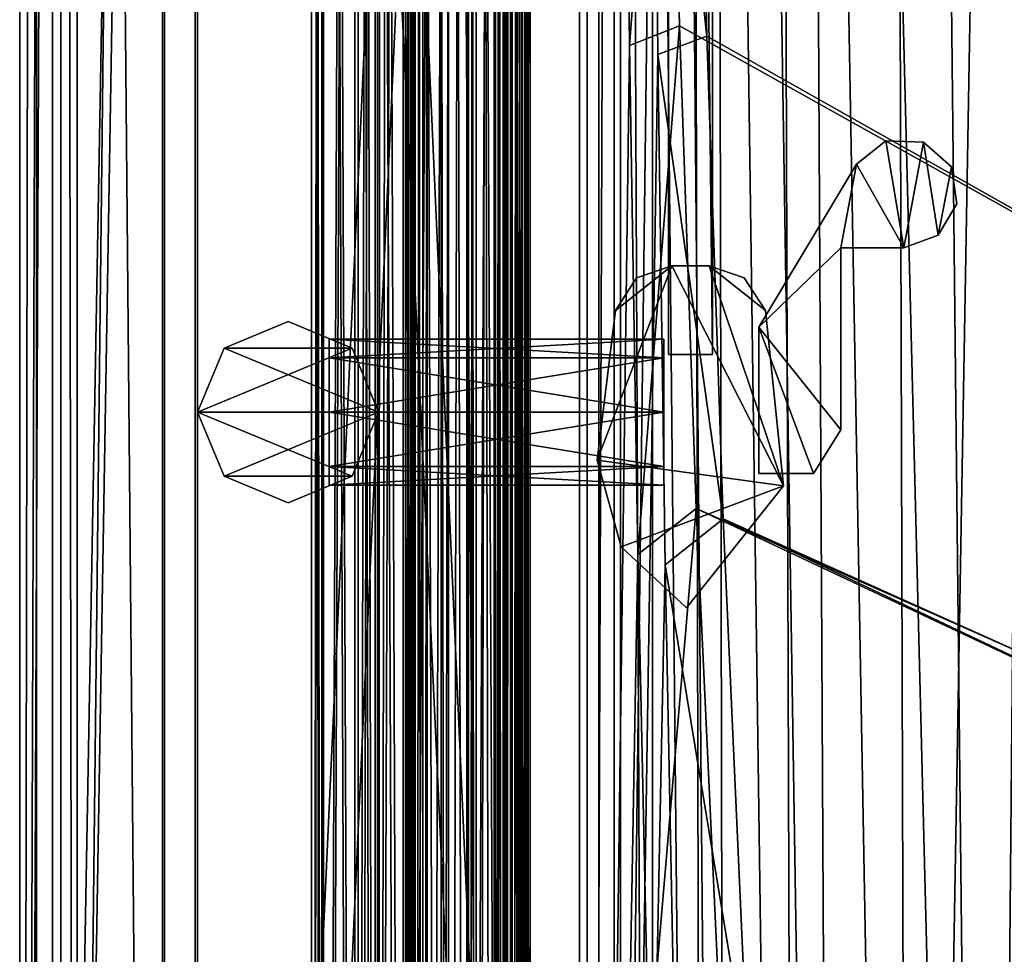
# Model space of a CAD drawing. Header units: metres. Extents: x -904 to 0, y -908 to 0.
# Tile 6 of 134: x -904 to -814, y -575 to -490. Entities that reach past the tile are written whole.
import ezdxf

# ---------------------------------------------------------------- set-up
doc = ezdxf.new("R2010")
doc.units = ezdxf.units.M

msp = doc.modelspace()

# ---------------------------------------------------------------- linework, layer by layer
at = {"layer": 'None0'}
for points in [[(-876.463989, -77.107582, 2050.272217), (-877.416138, -77.107582, 2040.130371), (-876.463928, -834.567932, 2050.272461)], [(-877.416138, -77.107582, 2040.130371), (-877.416138, -834.567932, 2040.130859), (-876.463928, -834.567932, 2050.272461)], [(-877.416138, -77.107582, 2040.130371), (-876.317322, -77.107582, 2030.003174), (-877.416138, -834.567932, 2040.130859)], [(-876.317322, -77.107582, 2030.003174), (-876.317505, -834.567932, 2030.003906), (-877.416138, -834.567932, 2040.130859)], [(-876.463928, -834.567932, 175.846878), (-877.416138, -834.567932, 185.988586), (-876.463989, -77.107582, 175.847122)], [(-877.416138, -834.567932, 185.988586), (-877.416138, -77.107582, 185.98909), (-876.463989, -77.107582, 175.847122)], [(-877.416138, -834.567932, 185.988586), (-876.317505, -834.567932, 196.115448), (-877.416138, -77.107582, 185.98909)], [(-876.317505, -834.567932, 196.115448), (-876.317322, -77.107582, 196.11618), (-877.416138, -77.107582, 185.98909)], [(-873.457764, -77.107582, 2060.011719), (-876.463989, -77.107582, 2050.272217), (-873.457764, -834.567932, 2060.011719)], [(-876.463989, -77.107582, 2050.272217), (-876.463928, -834.567932, 2050.272461), (-873.457764, -834.567932, 2060.011719)], [(-876.463928, -834.567932, 175.846878), (-876.463989, -77.107582, 175.847122), (-873.457764, -77.107582, 166.107712)], [(-873.457764, -834.567932, 166.107712), (-876.463928, -834.567932, 175.846878), (-873.457764, -77.107582, 166.107712)], [(-876.317322, -77.107582, 2030.003174), (-873.171143, -77.107582, 2020.309326), (-876.317505, -834.567932, 2030.003906)], [(-873.171143, -77.107582, 2020.309326), (-873.171143, -834.567932, 2020.309326), (-876.317505, -834.567932, 2030.003906)], [(-876.317505, -834.567932, 196.115448), (-873.171143, -834.567932, 205.810043), (-876.317322, -77.107582, 196.11618)], [(-873.171143, -834.567932, 205.810043), (-873.171143, -77.107582, 205.810043), (-876.317322, -77.107582, 196.11618)], [(-871.613342, -77.107582, 2062.226074), (-873.457764, -77.107582, 2060.011719), (-871.613342, -834.567932, 2062.226074)], [(-873.457764, -77.107582, 2060.011719), (-873.457764, -834.567932, 2060.011719), (-871.613342, -834.567932, 2062.226074)], [(-871.613342, -834.567932, 163.893341), (-873.457764, -834.567932, 166.107712), (-871.613342, -77.107582, 163.893341)], [(-873.457764, -834.567932, 166.107712), (-873.457764, -77.107582, 166.107712), (-871.613342, -77.107582, 163.893341)], [(-871.412476, -834.567932, 2018.397705), (-873.171143, -834.567932, 2020.309326), (-871.412292, -77.107582, 2018.397705)], [(-873.171143, -834.567932, 2020.309326), (-873.171143, -77.107582, 2020.309326), (-871.412292, -77.107582, 2018.397705)], [(-871.412292, -77.107582, 207.721741), (-873.171143, -77.107582, 205.810043), (-871.412476, -834.567932, 207.721634)], [(-873.171143, -77.107582, 205.810043), (-873.171143, -834.567932, 205.810043), (-871.412476, -834.567932, 207.721634)], [(-868.854553, -77.107582, 2063.059814), (-871.613342, -77.107582, 2062.226074), (-868.854553, -834.567932, 2063.059814)], [(-871.613342, -77.107582, 2062.226074), (-871.613342, -834.567932, 2062.226074), (-868.854553, -834.567932, 2063.059814)], [(-868.854553, -834.567932, 163.059677), (-871.613342, -834.567932, 163.893341), (-868.854553, -77.107582, 163.059677)], [(-871.613342, -834.567932, 163.893341), (-871.613342, -77.107582, 163.893341), (-868.854553, -77.107582, 163.059677)], [(-871.412292, -77.107582, 2018.397705), (-871.19281, -440.7034, 2018.289185), (-871.412476, -834.567932, 2018.397705)], [(-871.412292, -77.107582, 207.721741), (-871.412476, -834.567932, 207.721634), (-871.19281, -440.7034, 207.830261)], [(-868.428772, -77.107582, 2062.881104), (-868.854553, -77.107582, 2063.059814), (-868.428467, -834.567932, 2062.880859)], [(-868.854553, -77.107582, 2063.059814), (-868.854553, -834.567932, 2063.059814), (-868.428467, -834.567932, 2062.880859)], [(-868.428467, -834.567932, 163.238586), (-868.854553, -834.567932, 163.059677), (-868.428467, -77.107582, 163.238586)], [(-868.854553, -834.567932, 163.059677), (-868.854553, -77.107582, 163.059677), (-868.428467, -77.107582, 163.238586)], [(-868.254578, -77.107582, 2062.452637), (-868.428772, -77.107582, 2062.881104), (-868.254578, -834.567932, 2062.452637)], [(-868.428772, -77.107582, 2062.881104), (-868.428467, -834.567932, 2062.880859), (-868.254578, -834.567932, 2062.452637)], [(-868.254578, -834.567932, 163.666733), (-868.428467, -834.567932, 163.238586), (-868.254578, -77.107582, 163.666733)], [(-868.428467, -834.567932, 163.238586), (-868.428467, -77.107582, 163.238586), (-868.254578, -77.107582, 163.666733)], [(-867.9646, -77.107582, 2061.739258), (-868.254578, -77.107582, 2062.452637), (-867.9646, -834.567932, 2061.739258)], [(-868.254578, -77.107582, 2062.452637), (-868.254578, -834.567932, 2062.452637), (-867.9646, -834.567932, 2061.739258)], [(-867.9646, -834.567932, 164.380234), (-868.254578, -834.567932, 163.666733), (-867.964966, -77.107582, 164.379883)], [(-868.254578, -834.567932, 163.666733), (-868.254578, -77.107582, 163.666733), (-867.964966, -77.107582, 164.379883)], [(-867.9646, -834.567932, 164.380234), (-867.964966, -77.107582, 164.379883), (-867.254639, -77.107582, 164.678574)], [(-867.254639, -77.107582, 2061.440918), (-867.9646, -77.107582, 2061.739258), (-867.254639, -834.567932, 2061.440918)], [(-867.9646, -77.107582, 2061.739258), (-867.9646, -834.567932, 2061.739258), (-867.254639, -834.567932, 2061.440918)], [(-867.254639, -834.567932, 164.678574), (-867.9646, -834.567932, 164.380234), (-867.254639, -77.107582, 164.678574)], [(-866.507507, -77.107582, 2061.440918), (-867.254639, -834.567932, 2061.440918), (-860.661194, -834.567932, 2061.440918)], [(-866.507507, -77.107582, 2061.440918), (-867.254639, -77.107582, 2061.440918), (-867.254639, -834.567932, 2061.440918)], [(-860.661194, -834.567932, 164.678574), (-867.254639, -834.567932, 164.678574), (-866.507507, -77.107582, 164.678574)], [(-866.507507, -77.107582, 164.678574), (-867.254639, -834.567932, 164.678574), (-867.254639, -77.107582, 164.678574)], [(-860.661194, -77.107582, 2061.440918), (-866.507507, -77.107582, 2061.440918), (-860.661194, -834.567932, 2061.440918)], [(-860.661194, -77.107582, 164.678574), (-860.661194, -834.567932, 164.678574), (-866.507507, -77.107582, 164.678574)], [(-864.920837, -834.567932, 2031.696899), (-864.920837, -454.300354, 2030.059692), (-864.920837, -77.107582, 2031.696899)], [(-864.920837, -77.107582, 2031.696899), (-863.268127, -77.107582, 2033.666626), (-864.920837, -834.567932, 2031.696899)], [(-863.268127, -77.107582, 2033.666626), (-863.268127, -834.567932, 2033.666626), (-864.920837, -834.567932, 2031.696899)], [(-864.920837, -77.107582, 194.42247), (-864.920837, -454.300354, 196.059708), (-864.920837, -834.567932, 194.42247)], [(-863.268127, -77.107582, 192.452805), (-864.920837, -77.107582, 194.42247), (-863.268127, -834.567932, 192.452805)], [(-864.920837, -77.107582, 194.42247), (-864.920837, -834.567932, 194.42247), (-863.268127, -834.567932, 192.452805)], [(-863.268127, -834.567932, 2033.666626), (-863.268127, -77.107582, 2033.666626), (-859.738831, -834.567932, 2034.28894)], [(-863.268127, -77.107582, 2033.666626), (-859.320862, -77.107582, 2034.404419), (-859.738831, -834.567932, 2034.28894)], [(-859.738831, -834.567932, 191.83049), (-859.738831, -77.107582, 191.83049), (-863.268127, -834.567932, 192.452805)], [(-859.738831, -77.107582, 191.83049), (-863.268127, -77.107582, 192.452805), (-863.268127, -834.567932, 192.452805)], [(-863.12085, -834.567932, 2037.294556), (-862.405029, -834.567932, 2035.764038), (-863.12085, -77.107582, 2037.294556)], [(-862.405029, -834.567932, 2035.764038), (-862.405029, -77.107582, 2035.764038), (-863.12085, -77.107582, 2037.294556)], [(-863.12085, -834.567932, 2058.424805), (-863.12085, -834.567932, 2037.294556), (-863.12085, -77.107582, 2058.424805)], [(-863.12085, -834.567932, 2037.294556), (-863.12085, -77.107582, 2037.294556), (-863.12085, -77.107582, 2058.424805)], [(-862.405151, -834.567932, 2059.955322), (-863.12085, -834.567932, 2058.424805), (-862.405151, -77.107582, 2059.955322)], [(-863.12085, -834.567932, 2058.424805), (-863.12085, -77.107582, 2058.424805), (-862.405151, -77.107582, 2059.955322)], [(-863.12085, -77.107582, 188.824814), (-862.405029, -77.107582, 190.355423), (-863.12085, -834.567932, 188.824814)], [(-862.405029, -77.107582, 190.355423), (-862.405029, -834.567932, 190.355423), (-863.12085, -834.567932, 188.824814)], [(-863.12085, -77.107582, 167.694504), (-863.12085, -77.107582, 188.824814), (-863.12085, -834.567932, 167.694504)], [(-863.12085, -77.107582, 188.824814), (-863.12085, -834.567932, 188.824814), (-863.12085, -834.567932, 167.694504)], [(-862.405151, -77.107582, 166.164032), (-863.12085, -77.107582, 167.694504), (-862.405151, -834.567932, 166.164032)], [(-863.12085, -77.107582, 167.694504), (-863.12085, -834.567932, 167.694504), (-862.405151, -834.567932, 166.164032)], [(-860.77356, -834.567932, 2060.394531), (-862.405151, -834.567932, 2059.955322), (-860.77356, -77.107582, 2060.394531)], [(-862.405151, -834.567932, 2059.955322), (-862.405151, -77.107582, 2059.955322), (-860.77356, -77.107582, 2060.394531)], [(-860.77356, -77.107582, 165.724899), (-862.405151, -77.107582, 166.164032), (-860.77356, -834.567932, 165.724899)], [(-862.405151, -77.107582, 166.164032), (-862.405151, -834.567932, 166.164032), (-860.77356, -834.567932, 165.724899)], [(-862.405029, -834.567932, 2035.764038), (-860.77356, -834.567932, 2035.324951), (-862.405029, -77.107582, 2035.764038)], [(-860.77356, -834.567932, 2035.324951), (-860.77356, -77.107582, 2035.324951), (-862.405029, -77.107582, 2035.764038)], [(-862.405029, -77.107582, 190.355423), (-860.77356, -77.107582, 190.794479), (-862.405029, -834.567932, 190.355423)], [(-860.77356, -77.107582, 190.794479), (-860.77356, -834.567932, 190.794479), (-862.405029, -834.567932, 190.355423)], [(-859.947205, -834.567932, 2035.470703), (-859.947205, -77.107582, 2035.470703), (-860.77356, -834.567932, 2035.324951)], [(-859.947205, -77.107582, 2035.470703), (-860.77356, -77.107582, 2035.324951), (-860.77356, -834.567932, 2035.324951)], [(-860.77356, -834.567932, 2060.394531), (-860.77356, -77.107582, 2060.394531), (-859.947205, -834.567932, 2060.248779)], [(-860.77356, -77.107582, 2060.394531), (-859.947205, -77.107582, 2060.248779), (-859.947205, -834.567932, 2060.248779)], [(-860.77356, -77.107582, 190.794479), (-859.947205, -77.107582, 190.648727), (-860.77356, -834.567932, 190.794479)], [(-859.947205, -77.107582, 190.648727), (-859.947205, -834.567932, 190.648727), (-860.77356, -834.567932, 190.794479)], [(-859.947205, -834.567932, 165.87059), (-859.947205, -77.107582, 165.87059), (-860.77356, -834.567932, 165.724899)], [(-859.947205, -77.107582, 165.87059), (-860.77356, -77.107582, 165.724899), (-860.77356, -834.567932, 165.724899)], [(-860.661194, -834.567932, 2061.440918), (-859.951172, -834.567932, 2061.739258), (-860.661194, -77.107582, 2061.440918)], [(-859.951172, -834.567932, 2061.739258), (-859.951172, -77.107582, 2061.739258), (-860.661194, -77.107582, 2061.440918)], [(-860.661194, -77.107582, 164.678574), (-859.951172, -77.107582, 164.380203), (-860.661194, -834.567932, 164.678574)], [(-859.951172, -77.107582, 164.380203), (-859.951172, -834.567932, 164.380203), (-860.661194, -834.567932, 164.678574)], [(-859.951172, -834.567932, 2061.739258), (-859.661255, -834.567932, 2062.452637), (-859.951172, -77.107582, 2061.739258)], [(-859.661255, -834.567932, 2062.452637), (-859.661255, -77.107582, 2062.452637), (-859.951172, -77.107582, 2061.739258)], [(-859.951172, -77.107582, 164.380203), (-859.661255, -77.107582, 163.666733), (-859.951172, -834.567932, 164.380203)], [(-859.661255, -77.107582, 163.666733), (-859.661255, -834.567932, 163.666733), (-859.951172, -834.567932, 164.380203)], [(-859.224731, -834.567932, 2036.011597), (-859.320862, -77.107582, 2035.85498), (-859.947205, -834.567932, 2035.470703)], [(-859.320862, -77.107582, 2035.85498), (-859.947205, -77.107582, 2035.470703), (-859.947205, -834.567932, 2035.470703)], [(-859.255493, -834.567932, 2059.210449), (-859.947205, -834.567932, 2060.248779), (-859.320862, -77.107582, 2059.022949)], [(-859.947205, -834.567932, 2060.248779), (-859.947205, -77.107582, 2060.248779), (-859.320862, -77.107582, 2059.022949)], [(-859.947205, -77.107582, 190.648727), (-859.320862, -77.107582, 189.423004), (-859.947205, -834.567932, 190.648727)], [(-859.320862, -77.107582, 189.423004), (-859.224731, -834.567932, 190.107834), (-859.947205, -834.567932, 190.648727)], [(-859.255493, -834.567932, 166.908859), (-859.320862, -77.107582, 166.25499), (-859.947205, -834.567932, 165.87059)], [(-859.320862, -77.107582, 166.25499), (-859.947205, -77.107582, 165.87059), (-859.947205, -834.567932, 165.87059)], [(-859.738831, -834.567932, 2034.28894), (-859.320862, -77.107582, 2034.404419), (-857.793945, -834.567932, 2036.28064)], [(-857.969421, -77.107582, 190.123825), (-859.738831, -77.107582, 191.83049), (-857.793945, -834.567932, 189.838791)], [(-859.738831, -77.107582, 191.83049), (-859.738831, -834.567932, 191.83049), (-857.793945, -834.567932, 189.838791)], [(-859.661255, -77.107582, 2062.452637), (-859.661255, -834.567932, 2062.452637), (-859.320862, -77.107582, 2063.059814)], [(-859.661255, -834.567932, 2062.452637), (-859.117004, -834.567932, 2063.055176), (-859.320862, -77.107582, 2063.059814)], [(-859.661255, -77.107582, 163.666733), (-859.320862, -77.107582, 163.119003), (-859.661255, -834.567932, 163.666733)], [(-859.320862, -77.107582, 163.119003), (-859.117004, -834.567932, 163.064209), (-859.661255, -834.567932, 163.666733)], [(-859.320862, -77.107582, 2034.404419), (-857.793945, -77.107582, 2036.28064), (-857.793945, -834.567932, 2036.28064)], [(-859.224731, -834.567932, 2036.011597), (-859.192505, -834.567932, 2037.74231), (-859.320862, -77.107582, 2035.85498)], [(-859.192505, -834.567932, 2037.74231), (-859.320862, -77.107582, 2037.544434), (-859.320862, -77.107582, 2035.85498)], [(-859.320862, -77.107582, 2037.544434), (-859.192505, -834.567932, 2037.74231), (-859.192749, -77.107582, 2037.742065)], [(-859.255493, -834.567932, 2059.210449), (-859.320862, -77.107582, 2058.175293), (-859.192261, -77.107582, 2057.977051)], [(-859.255493, -834.567932, 2059.210449), (-859.320862, -77.107582, 2059.022949), (-859.320862, -77.107582, 2058.175293)], [(-859.320862, -77.107582, 2063.059814), (-859.117004, -834.567932, 2063.055176), (-859.117004, -77.107582, 2063.055176)], [(-859.320862, -77.107582, 189.423004), (-859.320862, -77.107582, 188.574921), (-859.224731, -834.567932, 190.107834)], [(-859.320862, -77.107582, 188.574921), (-859.192505, -77.107582, 188.377106), (-859.224731, -834.567932, 190.107834)], [(-859.192261, -77.107582, 168.142456), (-859.320862, -77.107582, 167.944183), (-859.192261, -834.567932, 168.142456)], [(-859.320862, -77.107582, 167.944183), (-859.320862, -77.107582, 166.25499), (-859.192261, -834.567932, 168.142456)], [(-859.192261, -834.567932, 168.142456), (-859.320862, -77.107582, 166.25499), (-859.255493, -834.567932, 166.908859)], [(-859.320862, -77.107582, 163.119003), (-859.117004, -77.107582, 163.064209), (-859.117004, -834.567932, 163.064209)], [(-859.192261, -834.567932, 2057.977051), (-859.255493, -834.567932, 2059.210449), (-859.192261, -77.107582, 2057.977051)], [(-859.224731, -834.567932, 190.107834), (-859.192505, -77.107582, 188.377106), (-859.192505, -834.567932, 188.377106)], [(-859.192505, -834.567932, 2037.74231), (-858.272034, -834.567932, 2038.013062), (-859.192749, -77.107582, 2037.742065)], [(-859.192749, -77.107582, 2037.742065), (-858.272034, -834.567932, 2038.013062), (-858.272339, -77.107582, 2038.013184)], [(-859.192505, -77.107582, 188.377106), (-858.272034, -77.107582, 188.106323), (-859.192505, -834.567932, 188.377106)], [(-859.192505, -834.567932, 188.377106), (-858.272034, -77.107582, 188.106323), (-858.272034, -834.567932, 188.106323)], [(-858.271851, -834.567932, 2057.706299), (-859.192261, -834.567932, 2057.977051), (-858.271851, -77.107582, 2057.706299)], [(-859.192261, -834.567932, 2057.977051), (-859.192261, -77.107582, 2057.977051), (-858.271851, -77.107582, 2057.706299)], [(-858.271851, -77.107582, 168.413025), (-859.192261, -77.107582, 168.142456), (-858.271851, -834.567932, 168.413025)], [(-859.192261, -77.107582, 168.142456), (-859.192261, -834.567932, 168.142456), (-858.271851, -834.567932, 168.413025)], [(-859.117004, -834.567932, 2063.055176), (-858.470398, -834.567932, 2062.563965), (-859.117004, -77.107582, 2063.055176)], [(-859.117004, -77.107582, 2063.055176), (-858.470398, -834.567932, 2062.563965), (-858.470398, -77.107582, 2062.563965)], [(-859.117004, -77.107582, 163.064209), (-858.470398, -77.107582, 163.555466), (-859.117004, -834.567932, 163.064209)], [(-859.117004, -834.567932, 163.064209), (-858.470398, -77.107582, 163.555466), (-858.470398, -834.567932, 163.555466)], [(-857.972717, -77.107582, 2059.741455), (-858.470398, -77.107582, 2062.563965), (-857.972717, -834.567932, 2059.741455)], [(-858.470398, -77.107582, 2062.563965), (-858.470398, -834.567932, 2062.563965), (-857.972717, -834.567932, 2059.741455)], [(-857.793823, -77.107582, 166.680649), (-857.972717, -834.567932, 166.377975), (-858.470398, -77.107582, 163.555466)], [(-857.972717, -834.567932, 166.377975), (-858.470398, -834.567932, 163.555466), (-858.470398, -77.107582, 163.555466)], [(-858.272034, -834.567932, 2038.013062), (-857.477966, -834.567932, 2037.474731), (-858.272339, -77.107582, 2038.013184)], [(-858.272339, -77.107582, 2038.013184), (-857.477966, -834.567932, 2037.474731), (-857.478027, -77.107582, 2037.474854)], [(-858.272034, -77.107582, 188.106323), (-857.477966, -77.107582, 188.644684), (-858.272034, -834.567932, 188.106323)], [(-858.272034, -834.567932, 188.106323), (-857.477966, -77.107582, 188.644684), (-857.477966, -834.567932, 188.644684)], [(-857.477844, -834.567932, 2058.244873), (-858.271851, -834.567932, 2057.706299), (-857.477844, -77.107582, 2058.244873)], [(-858.271851, -834.567932, 2057.706299), (-858.271851, -77.107582, 2057.706299), (-857.477844, -77.107582, 2058.244873)], [(-857.477844, -77.107582, 167.874451), (-858.271851, -77.107582, 168.413025), (-857.477844, -834.567932, 167.874451)], [(-858.271851, -77.107582, 168.413025), (-858.271851, -834.567932, 168.413025), (-857.477844, -834.567932, 167.874451)], [(-857.972717, -834.567932, 2059.741455), (-857.477844, -834.567932, 2058.244873), (-857.972717, -77.107582, 2059.741455)], [(-857.477844, -834.567932, 2058.244873), (-857.477844, -77.107582, 2058.244873), (-857.972717, -77.107582, 2059.741455)], [(-857.793823, -77.107582, 166.680649), (-857.477844, -77.107582, 167.874451), (-857.972717, -834.567932, 166.377975)], [(-857.477844, -77.107582, 167.874451), (-857.477844, -834.567932, 167.874451), (-857.972717, -834.567932, 166.377975)], [(-857.477966, -77.107582, 188.644684), (-857.969421, -77.107582, 190.123825), (-857.477966, -834.567932, 188.644684)], [(-857.477966, -834.567932, 188.644684), (-857.969421, -77.107582, 190.123825), (-857.793945, -834.567932, 189.838791)], [(-857.477966, -834.567932, 2037.474731), (-857.793945, -834.567932, 2036.28064), (-857.478027, -77.107582, 2037.474854)], [(-857.478027, -77.107582, 2037.474854), (-857.793945, -834.567932, 2036.28064), (-857.793945, -77.107582, 2036.28064)], [(-871.19281, -440.7034, 2018.289185), (-870.668335, -448.304901, 2018.093994), (-871.412476, -834.567932, 2018.397705)], [(-871.19281, -440.7034, 207.830261), (-871.412476, -834.567932, 207.721634), (-870.668335, -448.304901, 208.025375)], [(-871.412476, -834.567932, 2018.397705), (-870.668335, -448.304901, 2018.093994), (-869.06842, -834.567932, 2017.956909)], [(-871.412476, -834.567932, 207.721634), (-869.06842, -834.567932, 208.162506), (-870.668335, -448.304901, 208.025375)], [(-870.668335, -448.304901, 2018.093994), (-869.073547, -451.596283, 2017.956299), (-869.06842, -834.567932, 2017.956909)], [(-870.668335, -448.304901, 208.025375), (-869.06842, -834.567932, 208.162506), (-869.073547, -451.596283, 208.163086)], [(-869.06842, -834.567932, 2017.956909), (-869.073547, -451.596283, 2017.956299), (-866.876953, -453.481903, 2018.90625)], [(-869.06842, -834.567932, 208.162506), (-866.879395, -834.567932, 207.215256), (-869.073547, -451.596283, 208.163086)], [(-869.073547, -451.596283, 208.163086), (-866.879395, -834.567932, 207.215256), (-866.876953, -453.481903, 207.213135)], [(-869.06842, -834.567932, 2017.956909), (-866.876953, -453.481903, 2018.90625), (-866.879395, -834.567932, 2018.904175)], [(-866.876953, -453.481903, 2018.90625), (-865.585693, -454.089233, 2021.15686), (-866.879395, -834.567932, 2018.904175)], [(-866.879395, -834.567932, 207.215256), (-865.585693, -834.567932, 204.962509), (-866.876953, -453.481903, 207.213135)], [(-866.876953, -453.481903, 207.213135), (-865.585693, -834.567932, 204.962509), (-865.585693, -454.089233, 204.962509)], [(-866.879395, -834.567932, 2018.904175), (-865.585693, -454.089233, 2021.15686), (-865.585693, -834.567932, 2021.15686)], [(-865.585693, -834.567932, 2021.15686), (-865.585693, -454.089233, 2021.15686), (-864.920837, -834.567932, 2024.656494)], [(-865.585693, -454.089233, 2021.15686), (-864.939392, -454.295319, 2024.464722), (-864.920837, -834.567932, 2024.656494)], [(-864.939392, -454.295319, 201.654648), (-865.585693, -454.089233, 204.962509), (-865.585693, -834.567932, 204.962509)], [(-864.920837, -834.567932, 201.462875), (-864.939392, -454.295319, 201.654648), (-865.585693, -834.567932, 204.962509)], [(-864.920837, -834.567932, 2024.656494), (-864.939392, -454.295319, 2024.464722), (-864.920837, -454.300354, 2030.059692)], [(-864.920837, -454.300354, 196.059708), (-864.939392, -454.295319, 201.654648), (-864.920837, -834.567932, 201.462875)], [(-864.920837, -834.567932, 2031.696899), (-864.920837, -834.567932, 2024.656494), (-864.920837, -454.300354, 2030.059692)], [(-864.920837, -454.300354, 196.059708), (-864.920837, -834.567932, 201.462875), (-864.920837, -834.567932, 194.42247)]]:
    msp.add_3dface(points, dxfattribs=at)
at = {"layer": 'None012311'}
for points in [[(-904.0047, 0), (-904.0047, -904.007874), (-902.477478, -1.527202, 175)], [(-900.269531, -3.735142), (-904.0047, -904.007874), (-904.0047, 0)], [(-904.0047, -904.007874), (-902.477478, -902.480652, 175), (-902.477478, -1.527202, 175)], [(-902.477478, -1.527202, 175), (-902.477478, -902.480652, 175), (-887.808289, -21.156561, 175)], [(-900.269531, -3.735142), (-900.269531, -900.272766), (-904.0047, -904.007874)], [(-900.269531, -900.272766), (-900.269531, -3.735142), (-898.768494, -898.771729, 172)], [(-900.269531, -3.735142), (-898.768494, -5.236164, 172), (-898.768494, -898.771729, 172)], [(-890.808289, -21.156561, 172), (-890.808289, -882.851196, 172), (-898.768494, -5.236164, 172)], [(-898.768494, -5.236164, 172), (-890.808289, -882.851196, 172), (-898.768494, -898.771729, 172)], [(-887.808289, -21.156561, 175), (-902.477478, -902.480652, 175), (-887.808289, -882.851196, 175)], [(-852.997375, -65.933052, 160.059708), (-852.997375, -838.075195, 160.059708), (-890.808289, -21.156561, 160.059708)], [(-890.808289, -21.156561, 160.059708), (-852.997375, -838.075195, 160.059708), (-890.808289, -882.851196, 160.059708)], [(-890.808289, -21.156561, 172), (-890.808289, -21.156561, 160.059708), (-890.808289, -882.851196, 172)], [(-890.808289, -21.156561, 160.059708), (-890.808289, -882.851196, 160.059708), (-890.808289, -882.851196, 172)], [(-887.808289, -882.851196, 175), (-887.808289, -882.851196, 163.059708), (-887.808289, -21.156561, 175)], [(-887.808289, -882.851196, 163.059708), (-887.808289, -21.156561, 163.059708), (-887.808289, -21.156561, 175)], [(-887.808289, -882.851196, 163.059708), (-851.22168, -839.286743, 163.059708), (-887.808289, -21.156561, 163.059708)], [(-851.22168, -839.286743, 163.059708), (-851.196777, -65.135635, 163.059708), (-887.808289, -21.156561, 163.059708)], [(-851.22168, -839.286743, 163.059708), (-846.315125, -446.429382, 139.342911), (-851.196777, -65.135635, 163.059708)], [(-848.941895, -445.726074, 136.931274), (-848.4375, -492.117371, 136.350708), (-852.997375, -65.933052, 160.059708)], [(-852.997375, -65.933052, 160.059708), (-848.4375, -492.117371, 136.350708), (-852.997375, -838.075195, 160.059708)], [(-845.314697, -356.196716, 116.153923), (-532.85614, -69.952972, 123.649483), (-452.00235, -701.143799, 107.12117)], [(-533.266968, -71.798462, 126.602188), (-842.800293, -356.543121, 119.145882), (-452.00235, -703.006531, 110.073418)], [(-844.886475, -445.980347, 113.802856), (-845.314697, -356.196716, 116.153923), (-452.00235, -701.143799, 107.12117)], [(-842.800293, -356.543121, 119.145882), (-842.353821, -446.758545, 116.783508), (-452.00235, -703.006531, 110.073418)], [(-848.4375, -492.117371, 136.350708), (-848.941895, -445.726074, 136.931274), (-844.886475, -445.980347, 113.802856)], [(-845.862244, -492.947357, 138.861984), (-846.315125, -446.429382, 139.342911), (-851.22168, -839.286743, 163.059708)], [(-843.877563, -490.322754, 112.641716), (-848.4375, -492.117371, 136.350708), (-844.886475, -445.980347, 113.802856)], [(-845.862244, -492.947357, 138.861984), (-841.376831, -491.281616, 115.61763), (-846.315125, -446.429382, 139.342911)], [(-841.376831, -491.281616, 115.61763), (-842.353821, -446.758545, 116.783508), (-846.315125, -446.429382, 139.342911)], [(-464.463654, -702.286743, 107.09124), (-843.877563, -490.322754, 112.641716), (-844.886475, -445.980347, 113.802856)], [(-464.463654, -702.286743, 107.09124), (-844.886475, -445.980347, 113.802856), (-452.00235, -701.143799, 107.12117)], [(-452.00235, -703.006531, 110.073418), (-842.353821, -446.758545, 116.783508), (-464.138885, -704.11969, 110.044273)], [(-842.353821, -446.758545, 116.783508), (-841.376831, -491.281616, 115.61763), (-464.138885, -704.11969, 110.044273)], [(-847.676453, -538.515747, 135.774841), (-848.4375, -492.117371, 136.350708), (-843.877563, -490.322754, 112.641716)], [(-842.35553, -534.305054, 111.489998), (-847.676453, -538.515747, 135.774841), (-843.877563, -490.322754, 112.641716)], [(-842.35553, -534.305054, 111.489998), (-843.877563, -490.322754, 112.641716), (-464.463654, -702.286743, 107.09124)], [(-839.916687, -535.261536, 114.465981), (-841.376831, -491.281616, 115.61763), (-845.862244, -492.947357, 138.861984)], [(-464.138885, -704.11969, 110.044273), (-841.376831, -491.281616, 115.61763), (-839.916687, -535.261536, 114.465981)], [(-848.4375, -492.117371, 136.350708), (-847.676453, -538.515747, 135.774841), (-852.997375, -838.075195, 160.059708)], [(-845.179443, -539.460754, 138.415405), (-845.862244, -492.947357, 138.861984), (-851.22168, -839.286743, 163.059708)], [(-845.179443, -539.460754, 138.415405), (-839.916687, -535.261536, 114.465981), (-845.862244, -492.947357, 138.861984)], [(-846.663086, -584.9151, 135.202789), (-847.676453, -538.515747, 135.774841), (-842.35553, -534.305054, 111.489998)], [(-840.328796, -577.997498, 110.345871), (-846.663086, -584.9151, 135.202789), (-842.35553, -534.305054, 111.489998)], [(-840.328796, -577.997498, 110.345871), (-842.35553, -534.305054, 111.489998), (-477.209106, -705.950073, 106.995316)], [(-477.209106, -705.950073, 106.995316), (-842.35553, -534.305054, 111.489998), (-464.463654, -702.286743, 107.09124)], [(-837.653748, -585.240784, 113.157227), (-839.916687, -535.261536, 114.465981), (-845.179443, -539.460754, 138.415405)], [(-464.138885, -704.11969, 110.044273), (-839.916687, -535.261536, 114.465981), (-476.552124, -707.6875, 109.950844)], [(-839.916687, -535.261536, 114.465981), (-837.653748, -585.240784, 113.157227), (-476.552124, -707.6875, 109.950844)], [(-852.997375, -838.075195, 160.059708), (-847.676453, -538.515747, 135.774841), (-846.663086, -584.9151, 135.202789)], [(-845.179443, -539.460754, 138.415405), (-851.22168, -839.286743, 163.059708), (-844.272278, -585.967468, 137.997681)], [(-844.272278, -585.967468, 137.997681), (-837.653748, -585.240784, 113.157227), (-845.179443, -539.460754, 138.415405)]]:
    msp.add_3dface(points, dxfattribs=at)
at = {"layer": 'None012312'}
for points in [[(-904.002319, -0.003942, 2051), (-888.002319, -16.003942, 2051), (-904.002319, -904.003967, 2051)], [(-904.002319, -0.003942, 2111.02002), (-904.002319, -904.003967, 2111.02002), (-901.002319, -3.003942, 2111.02002)], [(-904.002319, -904.003967, 2051), (-904.002319, -904.003967, 2111.02002), (-904.002319, -0.003942, 2051)], [(-904.002319, -904.003967, 2111.02002), (-904.002319, -0.003942, 2111.02002), (-904.002319, -0.003942, 2051)], [(-904.002319, -904.003967, 2111.02002), (-901.002319, -901.003967, 2111.02002), (-901.002319, -3.003942, 2111.02002)], [(-901.002319, -901.003967, 2053.855957), (-891.002319, -13.003942, 2053.855957), (-901.002319, -3.003942, 2053.855957)], [(-901.002319, -3.003942, 2053.855957), (-901.002319, -3.003942, 2111.02002), (-901.002319, -901.003967, 2053.855957)], [(-901.002319, -3.003942, 2111.02002), (-901.002319, -901.003967, 2111.02002), (-901.002319, -901.003967, 2053.855957)], [(-891.002319, -891.003967, 2053.855957), (-891.002319, -13.003942, 2053.855957), (-901.002319, -901.003967, 2053.855957)], [(-891.002319, -891.003967, 2065.280029), (-852.304321, -51.701962, 2065.280029), (-891.002319, -13.003942, 2065.280029)], [(-891.002319, -891.003967, 2053.855957), (-891.002319, -891.003967, 2065.280029), (-891.002319, -13.003942, 2053.855957)], [(-891.002319, -891.003967, 2065.280029), (-891.002319, -13.003942, 2065.280029), (-891.002319, -13.003942, 2053.855957)], [(-888.002319, -16.003942, 2051), (-888.002319, -888.003967, 2051), (-904.002319, -904.003967, 2051)], [(-888.002319, -16.003942, 2051), (-888.002319, -16.003942, 2063.023926), (-888.002319, -888.003967, 2051)], [(-888.002319, -16.003942, 2063.023926), (-888.002319, -888.003967, 2063.023926), (-888.002319, -888.003967, 2051)], [(-888.002319, -888.003967, 2063.023926), (-888.002319, -16.003942, 2063.023926), (-849.833435, -54.172817, 2063.023926)], [(-852.304321, -851.731201, 2065.280029), (-852.304321, -51.701962, 2065.280029), (-891.002319, -891.003967, 2065.280029)], [(-849.24353, -54.762726, 2076.154541), (-852.304321, -51.701962, 2065.280029), (-852.304321, -851.731201, 2065.280029)], [(-849.833435, -54.172817, 2063.023926), (-849.833435, -849.639465, 2063.023926), (-888.002319, -888.003967, 2063.023926)], [(-849.833435, -849.639465, 2063.023926), (-849.833435, -54.172817, 2063.023926), (-846.345764, -841.640808, 2075.415527)], [(-849.833435, -54.172817, 2063.023926), (-846.345764, -57.660503, 2075.415527), (-846.345764, -841.640808, 2075.415527)], [(-849.24353, -844.71228, 2076.154541), (-849.24353, -54.762726, 2076.154541), (-852.304321, -851.731201, 2065.280029)], [(-843.345886, -78.11087, 2092.53418), (-849.24353, -54.762726, 2076.154541), (-841.587952, -829.709534, 2096.332031)], [(-841.587952, -829.709534, 2096.332031), (-849.24353, -54.762726, 2076.154541), (-849.24353, -844.71228, 2076.154541)], [(-840.953247, -80.402924, 2090.575439), (-839.526306, -828.018555, 2093.742676), (-846.345764, -57.660503, 2075.415527)], [(-839.526306, -828.018555, 2093.742676), (-846.345764, -841.640808, 2075.415527), (-846.345764, -57.660503, 2075.415527)], [(-835.401428, -100.710602, 2107.599121), (-843.345886, -78.11087, 2092.53418), (-833.114929, -816.793823, 2111.162354)], [(-833.114929, -816.793823, 2111.162354), (-843.345886, -78.11087, 2092.53418), (-841.587952, -829.709534, 2096.332031)], [(-833.25354, -102.699234, 2105.438232), (-829.500427, -812.703979, 2111.229248), (-840.953247, -80.402924, 2090.575439)], [(-829.500427, -812.703979, 2111.229248), (-839.526306, -828.018555, 2093.742676), (-840.953247, -80.402924, 2090.575439)], [(-824.8797, -122.58963, 2122.183594), (-835.401428, -100.710602, 2107.599121), (-822.838074, -803.47345, 2124.568115)], [(-822.838074, -803.47345, 2124.568115), (-835.401428, -100.710602, 2107.599121), (-833.114929, -816.793823, 2111.162354)], [(-823.011292, -124.286552, 2119.828125), (-815.799622, -795.593506, 2127.841064), (-833.25354, -102.699234, 2105.438232)], [(-815.799622, -795.593506, 2127.841064), (-829.500427, -812.703979, 2111.229248), (-833.25354, -102.699234, 2105.438232)], [(-811.431824, -143.359833, 2136.029053), (-824.8797, -122.58963, 2122.183594), (-822.838074, -803.47345, 2124.568115)], [(-815.799622, -795.593506, 2127.841064), (-823.011292, -124.286552, 2119.828125), (-809.881531, -144.793747, 2133.498291)], [(-811.431824, -143.359833, 2136.029053), (-822.838074, -803.47345, 2124.568115), (-809.275208, -788.355347, 2137.899902)], [(-799.928772, -779.095703, 2141.559082), (-815.799622, -795.593506, 2127.841064), (-809.881531, -144.793747, 2133.498291)]]:
    msp.add_3dface(points, dxfattribs=at)
at = {"layer": 'None012321'}
for points in [[(-885.385498, -519.702576, 1237.641724), (-879.550232, -517.285522, 1237.641724), (-885.385498, -519.702576, 987.641052)], [(-879.550232, -517.285522, 1237.641724), (-879.550232, -517.285522, 987.641052), (-885.385498, -519.702576, 987.641052)], [(-885.385498, -519.702576, 987.641052), (-879.550232, -517.285522, 987.641052), (-873.714905, -519.702576, 987.641052)], [(-885.385498, -519.702576, 1237.641724), (-873.714905, -519.702576, 1237.641724), (-879.550232, -517.285522, 1237.641724)], [(-879.550232, -517.285522, 1237.641724), (-873.714905, -519.702576, 1237.641724), (-879.550232, -517.285522, 987.641052)], [(-873.714905, -519.702576, 1237.641724), (-873.714905, -519.702576, 987.641052), (-879.550232, -517.285522, 987.641052)], [(-887.802551, -525.537903, 1237.641724), (-885.385498, -519.702576, 1237.641724), (-887.802551, -525.537903, 987.641052)], [(-885.385498, -519.702576, 1237.641724), (-885.385498, -519.702576, 987.641052), (-887.802551, -525.537903, 987.641052)], [(-885.385498, -519.702576, 987.641052), (-873.714905, -519.702576, 987.641052), (-887.802551, -525.537903, 987.641052)], [(-873.714905, -519.702576, 987.641052), (-871.297852, -525.537903, 987.641052), (-887.802551, -525.537903, 987.641052)], [(-887.802551, -525.537903, 1237.641724), (-871.297852, -525.537903, 1237.641724), (-885.385498, -519.702576, 1237.641724)], [(-871.297852, -525.537903, 1237.641724), (-873.714905, -519.702576, 1237.641724), (-885.385498, -519.702576, 1237.641724)], [(-873.714905, -519.702576, 1237.641724), (-871.297852, -525.537903, 1237.641724), (-873.714905, -519.702576, 987.641052)], [(-871.297852, -525.537903, 1237.641724), (-871.297852, -525.537903, 987.641052), (-873.714905, -519.702576, 987.641052)], [(-887.802551, -525.537903, 987.641052), (-885.385498, -531.373169, 987.641052), (-887.802551, -525.537903, 1237.641724)], [(-885.385498, -531.373169, 987.641052), (-885.385498, -531.373169, 1237.641724), (-887.802551, -525.537903, 1237.641724)], [(-887.802551, -525.537903, 987.641052), (-871.297852, -525.537903, 987.641052), (-885.385498, -531.373169, 987.641052)], [(-885.385498, -531.373169, 1237.641724), (-873.714905, -531.373169, 1237.641724), (-887.802551, -525.537903, 1237.641724)], [(-873.714905, -531.373169, 1237.641724), (-871.297852, -525.537903, 1237.641724), (-887.802551, -525.537903, 1237.641724)], [(-871.297852, -525.537903, 987.641052), (-873.714905, -531.373169, 987.641052), (-885.385498, -531.373169, 987.641052)], [(-873.714905, -531.373169, 987.641052), (-871.297852, -525.537903, 987.641052), (-873.714905, -531.373169, 1237.641724)], [(-871.297852, -525.537903, 987.641052), (-871.297852, -525.537903, 1237.641724), (-873.714905, -531.373169, 1237.641724)], [(-885.385498, -531.373169, 987.641052), (-879.550232, -533.790283, 987.641052), (-885.385498, -531.373169, 1237.641724)], [(-879.550232, -533.790283, 987.641052), (-879.550232, -533.790283, 1237.641724), (-885.385498, -531.373169, 1237.641724)], [(-885.385498, -531.373169, 987.641052), (-873.714905, -531.373169, 987.641052), (-879.550232, -533.790283, 987.641052)], [(-885.385498, -531.373169, 1237.641724), (-879.550232, -533.790283, 1237.641724), (-873.714905, -531.373169, 1237.641724)], [(-879.550232, -533.790283, 987.641052), (-873.714905, -531.373169, 987.641052), (-879.550232, -533.790283, 1237.641724)], [(-873.714905, -531.373169, 987.641052), (-873.714905, -531.373169, 1237.641724), (-879.550232, -533.790283, 1237.641724)]]:
    msp.add_3dface(points, dxfattribs=at)
at = {"layer": 'None012324'}
for points in [[(-827.747253, -502.927246, 1036.141235), (-825.067017, -500.820831, 1036.141235), (-823.453674, -510.569519, 1036.141235)], [(-825.067017, -500.820831, 1036.141235), (-827.747253, -502.927246, 1036.141235), (-825.067017, -500.820831, 1189.141235)], [(-827.747253, -502.927246, 1036.141235), (-827.747253, -502.927246, 1189.141235), (-825.067017, -500.820831, 1189.141235)], [(-825.067017, -500.820831, 1189.141235), (-827.747253, -502.927246, 1189.141235), (-823.453674, -510.569519, 1189.141235)], [(-823.453674, -510.569519, 1036.141235), (-825.067017, -500.820831, 1036.141235), (-821.658875, -500.922089, 1036.141235)], [(-821.658875, -500.922089, 1036.141235), (-825.067017, -500.820831, 1036.141235), (-821.658875, -500.922089, 1189.141235)], [(-825.067017, -500.820831, 1036.141235), (-825.067017, -500.820831, 1189.141235), (-821.658875, -500.922089, 1189.141235)], [(-821.658875, -500.922089, 1189.141235), (-825.067017, -500.820831, 1189.141235), (-823.453674, -510.569519, 1189.141235)], [(-823.453674, -510.569519, 1036.141235), (-821.658875, -500.922089, 1036.141235), (-820.315857, -509.422699, 1036.141235)], [(-823.453674, -510.569519, 1189.141235), (-820.315857, -509.422699, 1189.141235), (-821.658875, -500.922089, 1189.141235)], [(-821.658875, -500.922089, 1036.141235), (-819.108948, -503.183319, 1036.141235), (-820.315857, -509.422699, 1036.141235)], [(-819.108948, -503.183319, 1036.141235), (-821.658875, -500.922089, 1036.141235), (-819.108948, -503.183319, 1189.141235)], [(-821.658875, -500.922089, 1036.141235), (-821.658875, -500.922089, 1189.141235), (-819.108948, -503.183319, 1189.141235)], [(-820.315857, -509.422699, 1189.141235), (-819.108948, -503.183319, 1189.141235), (-821.658875, -500.922089, 1189.141235)], [(-836.658936, -517.787476, 1036.141235), (-827.747253, -502.927246, 1036.141235), (-829.190735, -510.569763, 1036.141235)], [(-836.658936, -517.787476, 1036.141235), (-836.658936, -517.787476, 1189.141235), (-827.747253, -502.927246, 1036.141235)], [(-836.658936, -517.787476, 1189.141235), (-827.747253, -502.927246, 1189.141235), (-827.747253, -502.927246, 1036.141235)], [(-827.747253, -502.927246, 1189.141235), (-836.658936, -517.787476, 1189.141235), (-829.190735, -510.569763, 1189.141235)], [(-829.190735, -510.569763, 1036.141235), (-827.747253, -502.927246, 1036.141235), (-823.453674, -510.569519, 1036.141235)], [(-823.453674, -510.569519, 1189.141235), (-827.747253, -502.927246, 1189.141235), (-829.190735, -510.569763, 1189.141235)], [(-820.315857, -509.422699, 1036.141235), (-819.108948, -503.183319, 1036.141235), (-818.600769, -506.555756, 1036.141235)], [(-820.315857, -509.422699, 1189.141235), (-818.600769, -506.555756, 1189.141235), (-819.108948, -503.183319, 1189.141235)], [(-818.600769, -506.555756, 1036.141235), (-819.108948, -503.183319, 1036.141235), (-818.600769, -506.555756, 1189.141235)], [(-819.108948, -503.183319, 1036.141235), (-819.108948, -503.183319, 1189.141235), (-818.600769, -506.555756, 1189.141235)], [(-820.315857, -509.422699, 1036.141235), (-818.600769, -506.555756, 1036.141235), (-820.315857, -509.422699, 1189.141235)], [(-818.600769, -506.555756, 1036.141235), (-818.600769, -506.555756, 1189.141235), (-820.315857, -509.422699, 1189.141235)], [(-823.453674, -510.569519, 1036.141235), (-820.315857, -509.422699, 1036.141235), (-823.453674, -510.569519, 1189.141235)], [(-820.315857, -509.422699, 1036.141235), (-820.315857, -509.422699, 1189.141235), (-823.453674, -510.569519, 1189.141235)], [(-829.190796, -527.144653, 1036.141235), (-836.658936, -517.787476, 1036.141235), (-829.190735, -510.569763, 1036.141235)], [(-829.190735, -510.569763, 1189.141235), (-836.658936, -517.787476, 1189.141235), (-829.190796, -527.144653, 1189.141235)], [(-829.190735, -510.569763, 1036.141235), (-829.190735, -510.569763, 1189.141235), (-829.190796, -527.144653, 1036.141235)], [(-829.190735, -510.569763, 1189.141235), (-829.190796, -527.144653, 1189.141235), (-829.190796, -527.144653, 1036.141235)], [(-823.453674, -510.569519, 1036.141235), (-823.453674, -510.569519, 1189.141235), (-829.190735, -510.569763, 1036.141235)], [(-823.453674, -510.569519, 1189.141235), (-829.190735, -510.569763, 1189.141235), (-829.190735, -510.569763, 1036.141235)], [(-829.190796, -527.144653, 1036.141235), (-831.659668, -531.124207, 1036.141235), (-836.658936, -517.787476, 1036.141235)], [(-831.659668, -531.124207, 1036.141235), (-836.658936, -531.124207, 1036.141235), (-836.658936, -517.787476, 1036.141235)], [(-836.658936, -531.124207, 1036.141235), (-836.658936, -531.124207, 1189.141235), (-836.658936, -517.787476, 1036.141235)], [(-836.658936, -531.124207, 1189.141235), (-836.658936, -517.787476, 1189.141235), (-836.658936, -517.787476, 1036.141235)], [(-836.658936, -517.787476, 1189.141235), (-831.659668, -531.124207, 1189.141235), (-829.190796, -527.144653, 1189.141235)], [(-836.658936, -517.787476, 1189.141235), (-836.658936, -531.124207, 1189.141235), (-831.659668, -531.124207, 1189.141235)], [(-829.190796, -527.144653, 1036.141235), (-829.190796, -527.144653, 1189.141235), (-831.659668, -531.124207, 1036.141235)], [(-829.190796, -527.144653, 1189.141235), (-831.659668, -531.124207, 1189.141235), (-831.659668, -531.124207, 1036.141235)], [(-831.659668, -531.124207, 1036.141235), (-831.659668, -531.124207, 1189.141235), (-836.658936, -531.124207, 1036.141235)], [(-831.659668, -531.124207, 1189.141235), (-836.658936, -531.124207, 1189.141235), (-836.658936, -531.124207, 1036.141235)]]:
    msp.add_3dface(points, dxfattribs=at)
at = {"layer": 'None012334'}
for points in [[(-875.800293, -520.59668, 1048.120728), (-875.800293, -518.872803, 1042.640869), (-875.800232, -532.204224, 1042.640869)], [(-875.800293, -518.872803, 1042.640869), (-875.800293, -520.59668, 1037.160889), (-875.800232, -532.204224, 1042.640869)], [(-845.300293, -520.596924, 1048.120972), (-845.300293, -518.872803, 1042.640869), (-875.800293, -520.59668, 1048.120728)], [(-845.300293, -518.872803, 1042.640869), (-875.800293, -518.872803, 1042.640869), (-875.800293, -520.59668, 1048.120728)], [(-845.300293, -518.872803, 1042.640869), (-845.300293, -520.596802, 1037.160889), (-875.800293, -518.872803, 1042.640869)], [(-845.300293, -520.596802, 1037.160889), (-875.800293, -520.59668, 1037.160889), (-875.800293, -518.872803, 1042.640869)], [(-845.300293, -520.596924, 1048.120972), (-845.300293, -532.204224, 1042.640869), (-845.300293, -518.872803, 1042.640869)], [(-845.300293, -532.204224, 1042.640869), (-845.300293, -520.596802, 1037.160889), (-845.300293, -518.872803, 1042.640869)], [(-875.800293, -525.538086, 1050.806152), (-875.800293, -520.59668, 1048.120728), (-875.800232, -530.477844, 1048.122925)], [(-875.800293, -520.59668, 1048.120728), (-875.800232, -532.204224, 1042.640869), (-875.800232, -530.477844, 1048.122925)], [(-875.800232, -532.204224, 1042.640869), (-875.800293, -520.59668, 1037.160889), (-875.800232, -530.477844, 1037.158813)], [(-875.800293, -520.59668, 1037.160889), (-875.800293, -525.538086, 1034.475586), (-875.800232, -530.477844, 1037.158813)], [(-845.300293, -520.596924, 1048.120972), (-875.800293, -520.59668, 1048.120728), (-875.800293, -525.538086, 1050.806152)], [(-845.300293, -520.596802, 1037.160889), (-845.300293, -525.538086, 1034.475586), (-875.800293, -520.59668, 1037.160889)], [(-845.300293, -525.538086, 1034.475586), (-875.800293, -525.538086, 1034.475586), (-875.800293, -520.59668, 1037.160889)], [(-845.300293, -525.538086, 1050.806152), (-845.300293, -520.596924, 1048.120972), (-875.800293, -525.538086, 1050.806152)], [(-845.300293, -532.204224, 1042.640869), (-845.300293, -530.477783, 1037.158691), (-845.300293, -520.596802, 1037.160889)], [(-845.300293, -530.477783, 1037.158691), (-845.300293, -525.538086, 1034.475586), (-845.300293, -520.596802, 1037.160889)], [(-845.300293, -525.538086, 1050.806152), (-845.300293, -530.477783, 1048.122925), (-845.300293, -520.596924, 1048.120972)], [(-845.300293, -530.477783, 1048.122925), (-845.300293, -532.204224, 1042.640869), (-845.300293, -520.596924, 1048.120972)], [(-845.300293, -525.538086, 1034.475586), (-845.300293, -530.477783, 1037.158691), (-875.800293, -525.538086, 1034.475586)], [(-845.300293, -530.477783, 1037.158691), (-875.800232, -530.477844, 1037.158813), (-875.800293, -525.538086, 1034.475586)], [(-845.300293, -525.538086, 1050.806152), (-875.800293, -525.538086, 1050.806152), (-875.800232, -530.477844, 1048.122925)], [(-845.300293, -530.477783, 1048.122925), (-845.300293, -525.538086, 1050.806152), (-875.800232, -530.477844, 1048.122925)], [(-845.300293, -530.477783, 1037.158691), (-845.300293, -532.204224, 1042.640869), (-875.800232, -530.477844, 1037.158813)], [(-845.300293, -532.204224, 1042.640869), (-845.300293, -530.477783, 1048.122925), (-875.800232, -532.204224, 1042.640869)], [(-845.300293, -530.477783, 1048.122925), (-875.800232, -530.477844, 1048.122925), (-875.800232, -532.204224, 1042.640869)], [(-845.300293, -532.204224, 1042.640869), (-875.800232, -532.204224, 1042.640869), (-875.800232, -530.477844, 1037.158813)]]:
    msp.add_3dface(points, dxfattribs=at)
at = {"layer": 'None012335'}
for points in [[(-875.800293, -520.59668, 1188.120728), (-875.800293, -518.872803, 1182.640869), (-875.800232, -532.204224, 1182.640869)], [(-875.800293, -518.872803, 1182.640869), (-875.800293, -520.59668, 1177.160889), (-875.800232, -532.204224, 1182.640869)], [(-845.300293, -520.596924, 1188.120972), (-845.300293, -518.872803, 1182.640869), (-875.800293, -520.59668, 1188.120728)], [(-845.300293, -518.872803, 1182.640869), (-875.800293, -518.872803, 1182.640869), (-875.800293, -520.59668, 1188.120728)], [(-845.300293, -518.872803, 1182.640869), (-845.300293, -520.596802, 1177.160889), (-875.800293, -518.872803, 1182.640869)], [(-845.300293, -520.596802, 1177.160889), (-875.800293, -520.59668, 1177.160889), (-875.800293, -518.872803, 1182.640869)], [(-845.300293, -520.596924, 1188.120972), (-845.300293, -532.204224, 1182.640869), (-845.300293, -518.872803, 1182.640869)], [(-845.300293, -532.204224, 1182.640869), (-845.300293, -520.596802, 1177.160889), (-845.300293, -518.872803, 1182.640869)], [(-875.800293, -525.538086, 1190.806152), (-875.800293, -520.59668, 1188.120728), (-875.800232, -530.477844, 1188.122925)], [(-875.800293, -520.59668, 1188.120728), (-875.800232, -532.204224, 1182.640869), (-875.800232, -530.477844, 1188.122925)], [(-875.800232, -532.204224, 1182.640869), (-875.800293, -520.59668, 1177.160889), (-875.800232, -530.477844, 1177.158813)], [(-875.800293, -520.59668, 1177.160889), (-875.800293, -525.538086, 1174.475586), (-875.800232, -530.477844, 1177.158813)], [(-845.300293, -520.596924, 1188.120972), (-875.800293, -520.59668, 1188.120728), (-875.800293, -525.538086, 1190.806152)], [(-845.300293, -520.596802, 1177.160889), (-845.300293, -525.538086, 1174.475586), (-875.800293, -520.59668, 1177.160889)], [(-845.300293, -525.538086, 1174.475586), (-875.800293, -525.538086, 1174.475586), (-875.800293, -520.59668, 1177.160889)], [(-845.300293, -525.538086, 1190.806152), (-845.300293, -520.596924, 1188.120972), (-875.800293, -525.538086, 1190.806152)], [(-845.300293, -532.204224, 1182.640869), (-845.300293, -530.477783, 1177.158691), (-845.300293, -520.596802, 1177.160889)], [(-845.300293, -530.477783, 1177.158691), (-845.300293, -525.538086, 1174.475586), (-845.300293, -520.596802, 1177.160889)], [(-845.300293, -525.538086, 1190.806152), (-845.300293, -530.477783, 1188.122925), (-845.300293, -520.596924, 1188.120972)], [(-845.300293, -530.477783, 1188.122925), (-845.300293, -532.204224, 1182.640869), (-845.300293, -520.596924, 1188.120972)], [(-845.300293, -525.538086, 1174.475586), (-845.300293, -530.477783, 1177.158691), (-875.800293, -525.538086, 1174.475586)], [(-845.300293, -530.477783, 1177.158691), (-875.800232, -530.477844, 1177.158813), (-875.800293, -525.538086, 1174.475586)], [(-845.300293, -525.538086, 1190.806152), (-875.800293, -525.538086, 1190.806152), (-875.800232, -530.477844, 1188.122925)], [(-845.300293, -530.477783, 1188.122925), (-845.300293, -525.538086, 1190.806152), (-875.800232, -530.477844, 1188.122925)], [(-845.300293, -530.477783, 1177.158691), (-845.300293, -532.204224, 1182.640869), (-875.800232, -530.477844, 1177.158813)], [(-845.300293, -532.204224, 1182.640869), (-845.300293, -530.477783, 1188.122925), (-875.800232, -532.204224, 1182.640869)], [(-845.300293, -530.477783, 1188.122925), (-875.800232, -530.477844, 1188.122925), (-875.800232, -532.204224, 1182.640869)], [(-845.300293, -532.204224, 1182.640869), (-875.800232, -532.204224, 1182.640869), (-875.800232, -530.477844, 1177.158813)]]:
    msp.add_3dface(points, dxfattribs=at)
at = {"layer": 'None01234'}
for points in [[(-834.414734, -532.238525, 170.140762), (-851.383118, -529.906616, 170.140762), (-844.5802, -512.211426, 170.140762)], [(-851.383118, -529.906616, 170.140762), (-849.718872, -516.262207, 170.140762), (-844.5802, -512.211426, 170.140762)], [(-834.414734, -532.238525, 2055.140869), (-844.5802, -512.211426, 2055.140869), (-851.383118, -529.906616, 2055.140869)], [(-844.5802, -512.211426, 2055.140869), (-849.718872, -516.262207, 2055.140869), (-851.383118, -529.906616, 2055.140869)], [(-844.5802, -512.211426, 170.140762), (-849.718872, -516.262207, 170.140762), (-847.790527, -513.298279, 170.140762)], [(-844.5802, -512.211426, 2055.140869), (-847.790527, -513.298279, 2055.140869), (-849.718872, -516.262207, 2055.140869)], [(-847.790527, -513.298279, 2055.140869), (-844.5802, -512.211426, 2055.140869), (-847.790527, -513.298279, 170.140762)], [(-844.5802, -512.211426, 2055.140869), (-844.5802, -512.211426, 170.140762), (-847.790527, -513.298279, 170.140762)], [(-844.5802, -512.211426, 170.140762), (-841.189209, -512.211365, 170.140762), (-834.414734, -532.238525, 170.140762)], [(-841.189209, -512.211365, 2055.140869), (-841.189209, -512.211365, 170.140762), (-844.5802, -512.211426, 2055.140869)], [(-841.189209, -512.211365, 170.140762), (-844.5802, -512.211426, 170.140762), (-844.5802, -512.211426, 2055.140869)], [(-841.189209, -512.211365, 2055.140869), (-844.5802, -512.211426, 2055.140869), (-834.414734, -532.238525, 2055.140869)], [(-841.189209, -512.211365, 170.140762), (-836.050537, -516.262146, 170.140762), (-834.414734, -532.238525, 170.140762)], [(-841.189209, -512.211365, 170.140762), (-837.978943, -513.298218, 170.140762), (-836.050537, -516.262146, 170.140762)], [(-841.189209, -512.211365, 2055.140869), (-837.978943, -513.298218, 2055.140869), (-841.189209, -512.211365, 170.140762)], [(-837.978943, -513.298218, 2055.140869), (-837.978943, -513.298218, 170.140762), (-841.189209, -512.211365, 170.140762)], [(-836.050537, -516.262146, 2055.140869), (-841.189209, -512.211365, 2055.140869), (-834.414734, -532.238525, 2055.140869)], [(-836.050537, -516.262146, 2055.140869), (-837.978943, -513.298218, 2055.140869), (-841.189209, -512.211365, 2055.140869)], [(-849.718872, -516.262207, 2055.140869), (-847.790527, -513.298279, 2055.140869), (-849.718872, -516.262207, 170.140762)], [(-847.790527, -513.298279, 2055.140869), (-847.790527, -513.298279, 170.140762), (-849.718872, -516.262207, 170.140762)], [(-837.978943, -513.298218, 2055.140869), (-836.050537, -516.262146, 2055.140869), (-837.978943, -513.298218, 170.140762)], [(-836.050537, -516.262146, 2055.140869), (-836.050537, -516.262146, 170.140762), (-837.978943, -513.298218, 170.140762)], [(-849.718872, -516.262207, 2055.140869), (-849.718872, -516.262207, 170.140762), (-851.383118, -529.906616, 2055.140869)], [(-849.718872, -516.262207, 170.140762), (-851.383118, -529.906616, 170.140762), (-851.383118, -529.906616, 2055.140869)], [(-836.050537, -516.262146, 2055.140869), (-834.414734, -532.238525, 2055.140869), (-836.050537, -516.262146, 170.140762)], [(-834.414734, -532.238525, 2055.140869), (-834.414734, -532.238525, 170.140762), (-836.050537, -516.262146, 170.140762)], [(-849.202209, -537.802673, 170.140762), (-851.383118, -529.906616, 170.140762), (-834.414734, -532.238525, 170.140762)], [(-849.202209, -537.802673, 2055.140869), (-851.383118, -529.906616, 2055.140869), (-849.202209, -537.802673, 170.140762)], [(-851.383118, -529.906616, 2055.140869), (-851.383118, -529.906616, 170.140762), (-849.202209, -537.802673, 170.140762)], [(-851.383118, -529.906616, 2055.140869), (-849.202209, -537.802673, 2055.140869), (-834.414734, -532.238525, 2055.140869)], [(-843.234009, -543.357117, 170.140762), (-849.202209, -537.802673, 170.140762), (-834.414734, -532.238525, 170.140762)], [(-849.202209, -537.802673, 2055.140869), (-843.234009, -543.357117, 2055.140869), (-834.414734, -532.238525, 2055.140869)], [(-843.234009, -543.357117, 2055.140869), (-843.234009, -543.357117, 170.140762), (-834.414734, -532.238525, 2055.140869)], [(-843.234009, -543.357117, 170.140762), (-834.414734, -532.238525, 170.140762), (-834.414734, -532.238525, 2055.140869)], [(-843.234009, -543.357117, 2055.140869), (-849.202209, -537.802673, 2055.140869), (-843.234009, -543.357117, 170.140762)], [(-849.202209, -537.802673, 2055.140869), (-849.202209, -537.802673, 170.140762), (-843.234009, -543.357117, 170.140762)]]:
    msp.add_3dface(points, dxfattribs=at)
at = {"layer": 'None012348'}
for points in [[(-840.884705, -520.294922, 2031.640869), (-840.886292, -151.294952, 2031.640869), (-844.886292, -151.294968, 2031.640869)], [(-844.886292, -151.294968, 193.640823), (-840.886292, -151.294952, 193.640823), (-840.884705, -520.294922, 193.640823)], [(-844.886292, -151.294968, 2031.640869), (-844.886292, -151.294968, 193.640823), (-844.884705, -520.294983, 2031.640869)], [(-844.886292, -151.294968, 193.640823), (-844.884705, -520.294983, 193.640823), (-844.884705, -520.294983, 2031.640869)], [(-844.884705, -520.294983, 2031.640869), (-840.884705, -520.294922, 2031.640869), (-844.886292, -151.294968, 2031.640869)], [(-844.884705, -520.294983, 193.640823), (-844.886292, -151.294968, 193.640823), (-840.884705, -520.294922, 193.640823)], [(-840.884705, -520.294922, 193.640823), (-840.886292, -151.294952, 193.640823), (-840.884705, -520.294922, 2031.640869)], [(-840.886292, -151.294952, 193.640823), (-840.886292, -151.294952, 2031.640869), (-840.884705, -520.294922, 2031.640869)], [(-844.884705, -520.294983, 193.640823), (-840.884705, -520.294922, 193.640823), (-844.884705, -520.294983, 2031.640869)], [(-840.884705, -520.294922, 193.640823), (-840.884705, -520.294922, 2031.640869), (-844.884705, -520.294983, 2031.640869)]]:
    msp.add_3dface(points, dxfattribs=at)

doc.saveas('drawing.dxf')
